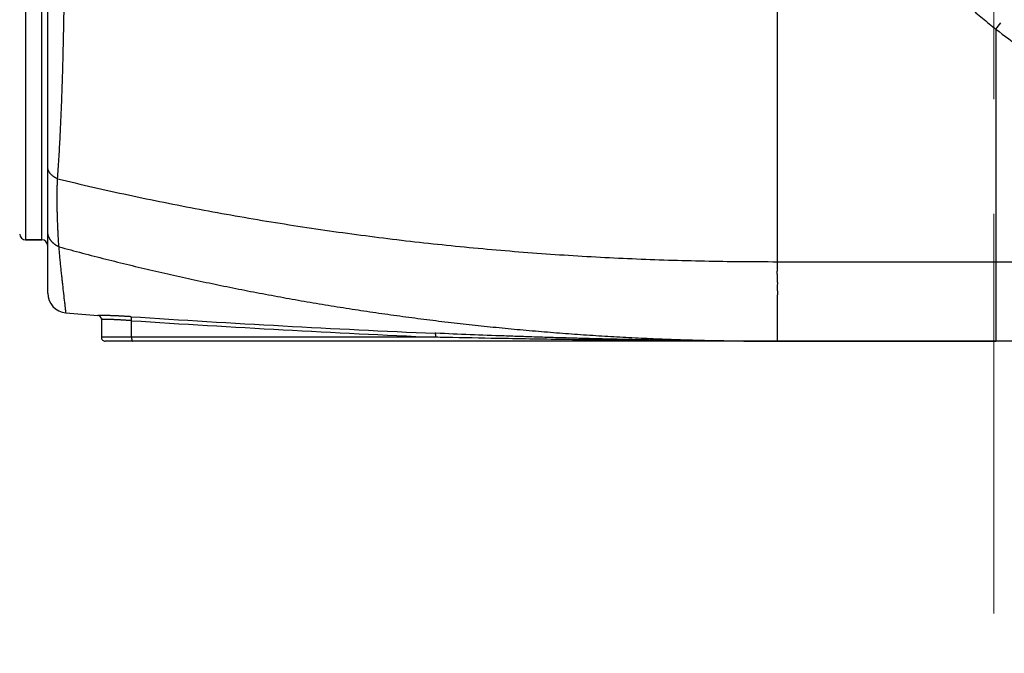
# Model space of a CAD drawing. Header units: millimetres. Extents: x 0 to 1076, y 0 to 742.
# Tile 87 of 125: x 346 to 371, y 359 to 375. Entities that reach past the tile are written whole.
import ezdxf

# ---------------------------------------------------------------- set-up
doc = ezdxf.new("R2010")
doc.units = ezdxf.units.MM
doc.header["$LTSCALE"] = 0.454724
doc.linetypes.add('CENTER', pattern=[50.8, 31.75, -6.35, 6.35, -6.35])
doc.layers.add('NoLayerName_001', color=7, linetype='Continuous')
doc.layers.add('NoLayerName_007', color=7, linetype='Continuous')
doc.styles.get("Standard").update_dxf_attribs({"font": 'txt', "bigfont": 'extfont2'})
doc.dimstyles.get("Standard").update_dxf_attribs({"dimtxt": 2.5, "dimasz": 2.5, "dimexe": 1, "dimexo": 1, "dimtad": 1, "dimdec": 3, "dimzin": 0, "dimdsep": 46, "dimtxsty": 'Standard', "dimcen": 2.5, "dimadec": 3, "dimazin": 0, "dimtfac": 0.75, "dimtdec": 3, "dimtmove": 0, "dimatfit": 3, "dimfxl": 1, "dimarcsym": 0})

# ---------------------------------------------------------------- blocks, each defined once
blk = doc.blocks.new('_OPEN30')
at = {"color": 0, "linetype": 'ByBlock', "lineweight": -2}
for p, q in [((-1, 0.267949), (0, 0)), ((0, 0), (-1, -0.267949)), ((0, 0), (-1, 0))]:
    blk.add_line(p, q, dxfattribs=at)
blk = doc.blocks.new('*D139')
at = {"layer": 'Defpoints', "color": 0}
for p in [(292.5, 425), (487.5, 422.9), (292.5, 325)]:
    blk.add_point(p, dxfattribs=at)
at = {"layer": 'NoLayerName_001', "color": 0, "linetype": 'Continuous', "lineweight": 13}
for p, q in [((292.5, 422.5), (292.5, 322.5)), ((487.5, 420.4), (487.5, 322.5)), ((483.75, 325), (296.25, 325))]:
    blk.add_line(p, q, dxfattribs=at)
at = {"layer": 'NoLayerName_001', "color": 0, "lineweight": 13, "xscale": 3.75, "yscale": 3.75, "zscale": 3.75, "rotation": 180}
blk.add_blockref('_OPEN30', (292.5, 325), dxfattribs=at)
at = {"layer": 'NoLayerName_001', "color": 0, "lineweight": 13, "xscale": 3.75, "yscale": 3.75, "zscale": 3.75}
blk.add_blockref('_OPEN30', (487.5, 325), dxfattribs=at)
at = {"layer": 'NoLayerName_001', "color": 0, "lineweight": 13, "insert": (390, 331.967), "char_height": 8.75, "attachment_point": 5}
blk.add_mtext('\\W0.8000;195', dxfattribs=at)

msp = doc.modelspace()

# ---------------------------------------------------------------- linework, layer by layer
at = {"layer": 'NoLayerName_001', "color": 4, "linetype": 'CENTER', "lineweight": 13}
msp.add_line((370.5, 416), (370.5, 359.75), dxfattribs=at)
at = {"layer": 'NoLayerName_001', "color": 60, "linetype": 'Continuous', "lineweight": 25}
for p, q in [((346.7001, 367.8112), (346.7001, 393.7148)), ((346.1462, 392.05), (346.1462, 369.15)), ((346.5501, 369.15), (346.5501, 392.05)), ((370.5501, 374.4491), (370.6742, 374.6059)), ((370.5501, 374.4491), (370.5501, 368.6)), ((346.5501, 369.15), (346.1462, 369.15)), ((370.5501, 368.6), (372.9748, 368.6)), ((348.0501, 367.1509), (348.0501, 366.7)), ((348.8093, 366.7), (348.8093, 367.1168)), ((356.4672, 366.7989), (356.4438, 366.7999)), ((356.4631, 366.7), (348.0501, 366.7)), ((381.5501, 366.6), (348.1501, 366.6)), ((356.4631, 366.7), (356.4394, 366.701))]:
    msp.add_line(p, q, dxfattribs=at)
for centre, radius, start, end in [((383.6456, 391.2465), 21.299, 232.05956, 236.45636), ((346.1462, 369.3), 0.15, 181.5, 270), ((346.5501, 369), 0.15, 0, 90), ((347.2001, 367.8112), 0.5, 180.00005, 265.43674), ((365.0425, 591.3656), 224.7653, 265.436741, 265.640622), ((347.9501, 367.1509), 0.1, 359.99937, 85.64802), ((371.4322, 712.5605), 346.0854, 266.249308, 267.517837), ((371.4786, 712.8599), 346.4854, 266.248662, 267.512293), ((348.1501, 366.7), 0.1, 180, 270.00006)]:
    msp.add_arc(centre, radius, start, end, dxfattribs=at)
for points, knots in [([(346.951, 370.6841), (346.9565, 370.7665), (346.9677, 370.9315), (346.9832, 371.179), (346.9977, 371.4266), (347.0111, 371.6742), (347.0236, 371.9219), (347.035, 372.1696), (347.0454, 372.4174), (347.0551, 372.6652), (347.0639, 372.9131), (347.0719, 373.1609), (347.0793, 373.4088), (347.0861, 373.6567), (347.0923, 373.9046), (347.0999, 374.2352), (347.1083, 374.6484), (347.117, 375.1443), (347.1245, 375.6403), (347.1322, 376.2189), (347.1405, 376.9628), (347.1485, 377.8721), (347.1549, 378.7814), (347.1587, 379.608), (347.1602, 380.1867), (347.1602, 380.5173), (347.1603, 380.6)], [0, 0, 0, 0, 0.2479948, 0.4959914, 0.7439885, 0.9919851, 1.2399811, 1.4879772, 1.7359737, 1.9839703, 2.2319662, 2.4799612, 2.7279561, 2.9759513, 3.2239463, 3.4719409, 3.9679291, 4.4639174, 4.9599049, 5.4558923, 6.1998747, 7.1918548, 8.1838348, 8.9278174, 9.671798, 9.9197916, 9.9197916, 9.9197916, 9.9197916]), ([(368.0828, 376.8688), (368.1288, 376.8133), (368.2202, 376.7017), (368.3607, 376.5373), (368.5034, 376.3746), (368.6484, 376.214), (368.7957, 376.0554), (368.9451, 375.8988), (369.0968, 375.7442), (369.2505, 375.5917), (369.4063, 375.4413), (369.5641, 375.2931), (369.7238, 375.1469), (369.8854, 375.0029), (370.0489, 374.8611), (370.2141, 374.7215), (370.381, 374.5838), (370.4938, 374.4942), (370.5501, 374.4491)], [0, 0, 0, 0, 0.216249, 0.432545, 0.6488944, 0.865295, 1.0817398, 1.2982205, 1.5147278, 1.7312515, 1.9477801, 2.1643015, 2.3808027, 2.5972695, 2.8136873, 3.0300406, 3.2463129, 3.4624875, 3.4624875, 3.4624875, 3.4624875]), ([(346.951, 370.6841), (346.9467, 370.6859), (346.938, 370.6895), (346.9252, 370.6953), (346.9126, 370.7015), (346.9001, 370.708), (346.8877, 370.7148), (346.8756, 370.722), (346.8637, 370.7295), (346.852, 370.7374), (346.8405, 370.7456), (346.8293, 370.7542), (346.8184, 370.7631), (346.8078, 370.7724), (346.7975, 370.782), (346.7875, 370.792), (346.778, 370.8024), (346.7688, 370.8131), (346.7601, 370.8242), (346.7518, 370.8356), (346.744, 370.8474), (346.7368, 370.8595), (346.7301, 370.8719), (346.724, 370.8847), (346.7185, 370.8977), (346.7137, 370.911), (346.7096, 370.9246), (346.7062, 370.9383), (346.7035, 370.9522), (346.7015, 370.9662), (346.7003, 370.9802), (346.7002, 370.9896), (346.7001, 370.9943)], [0, 0, 0, 0, 0.01406167, 0.02813453, 0.04221536, 0.05630163, 0.07039157, 0.08448417, 0.09857927, 0.11267759, 0.12678053, 0.14088612, 0.15499022, 0.16909024, 0.1831853, 0.1972764, 0.21136658, 0.22546099, 0.23956545, 0.2536771, 0.2677908, 0.28190388, 0.29601647, 0.31013176, 0.32425625, 0.33839845, 0.35255403, 0.36671076, 0.38085749, 0.39498478, 0.4090854, 0.42315491, 0.42315491, 0.42315491, 0.42315491]), ([(346.9851, 368.9743), (346.9835, 368.9933), (346.9802, 369.0311), (346.976, 369.088), (346.9722, 369.1449), (346.9687, 369.2019), (346.9656, 369.2588), (346.9627, 369.3158), (346.9601, 369.3728), (346.9575, 369.4298), (346.9551, 369.4868), (346.9529, 369.5437), (346.95, 369.6197), (346.9467, 369.7147), (346.9437, 369.8098), (346.9415, 369.8858), (346.94, 369.9428), (346.9387, 369.9998), (346.9377, 370.0569), (346.9369, 370.1139), (346.9365, 370.1709), (346.9365, 370.228), (346.9368, 370.285), (346.9375, 370.3421), (346.9387, 370.3991), (346.9403, 370.4561), (346.9423, 370.5132), (346.9447, 370.5701), (346.9475, 370.6271), (346.9499, 370.6651), (346.951, 370.6841)], [0, 0, 0, 0, 0.0570364, 0.1140735, 0.1711133, 0.2281563, 0.2852018, 0.3422481, 0.3992923, 0.4563333, 0.5133719, 0.5704088, 0.6274449, 0.7415178, 0.8555954, 0.9126355, 0.9696755, 1.0267149, 1.083754, 1.1407931, 1.1978337, 1.2548774, 1.3119248, 1.3689746, 1.4260251, 1.4830752, 1.5401237, 1.5971697, 1.6542126, 1.7112518, 1.7112518, 1.7112518, 1.7112518]), ([(346.951, 370.6841), (347.2472, 370.6146), (347.8389, 370.473), (348.7305, 370.2771), (349.6242, 370.0909), (350.5205, 369.9163), (351.4189, 369.7528), (352.3193, 369.6003), (353.2216, 369.4589), (354.1256, 369.3285), (355.0312, 369.2091), (355.9381, 369.1006), (356.8462, 369.0029), (357.7553, 368.9161), (358.6654, 368.8399), (359.5763, 368.7743), (360.4878, 368.7193), (361.3997, 368.6746), (362.3121, 368.6402), (363.2247, 368.6164), (364.1374, 368.6015), (364.7459, 368.6013), (365.0501, 368.6)], [0, 0, 0, 0, 0.9126247, 1.8254013, 2.7383187, 3.6513628, 4.5645165, 5.4777601, 6.3910713, 7.3044251, 8.2177942, 9.1311489, 10.0444662, 10.9577444, 11.8709824, 12.7841752, 13.6973146, 14.6103888, 15.5233825, 16.4362773, 17.3490516, 18.2616806, 18.2616806, 18.2616806, 18.2616806]), ([(346.7773, 369.1372), (346.7749, 369.1407), (346.77, 369.1475), (346.7632, 369.1581), (346.7567, 369.1688), (346.7504, 369.1798), (346.7445, 369.1909), (346.7389, 369.2022), (346.7337, 369.2137), (346.7288, 369.2253), (346.7243, 369.2371), (346.7201, 369.2491), (346.7164, 369.2611), (346.713, 369.2733), (346.71, 369.2856), (346.7073, 369.2979), (346.7051, 369.3103), (346.7033, 369.3228), (346.7018, 369.3353), (346.7008, 369.3479), (346.7002, 369.3604), (346.7001, 369.3688), (346.7001, 369.373)], [0, 0, 0, 0, 0.01256363, 0.02514122, 0.03773055, 0.05032957, 0.06293639, 0.07554938, 0.08816718, 0.10078874, 0.11341334, 0.12604071, 0.13867064, 0.15130148, 0.16393096, 0.17655682, 0.18917683, 0.2017889, 0.21439109, 0.22698164, 0.23955909, 0.25212228, 0.25212228, 0.25212228, 0.25212228]), ([(346.9851, 368.9743), (346.9811, 368.9761), (346.9729, 368.9796), (346.9608, 368.9852), (346.9488, 368.9912), (346.937, 368.9974), (346.9254, 369.004), (346.9139, 369.0109), (346.9026, 369.018), (346.8915, 369.0255), (346.8806, 369.0333), (346.8699, 369.0414), (346.8594, 369.0497), (346.8492, 369.0584), (346.8392, 369.0673), (346.8295, 369.0765), (346.82, 369.086), (346.8109, 369.0957), (346.802, 369.1057), (346.7934, 369.116), (346.7851, 369.1264), (346.7799, 369.1337), (346.7773, 369.1372)], [0, 0, 0, 0, 0.01333616, 0.02668307, 0.04003912, 0.05340288, 0.06677307, 0.08014865, 0.09352882, 0.10691301, 0.12030097, 0.13369274, 0.14708833, 0.1604856, 0.1738817, 0.18727402, 0.20066029, 0.21403857, 0.22740733, 0.24076547, 0.25411238, 0.26744796, 0.26744796, 0.26744796, 0.26744796]), ([(347.1603, 367.3128), (347.1596, 367.3202), (347.1582, 367.335), (347.1558, 367.3571), (347.1537, 367.3793), (347.1505, 367.4088), (347.1464, 367.4457), (347.1399, 367.5048), (347.1179, 367.6966), (347.0935, 367.9031), (347.0703, 368.1097), (347.0613, 368.1909), (347.0533, 368.2647), (347.0462, 368.3312), (347.0393, 368.3976), (347.0325, 368.4641), (347.0258, 368.5306), (347.0192, 368.5971), (347.0128, 368.6637), (347.0066, 368.7302), (347.0005, 368.7968), (346.9946, 368.8633), (346.9895, 368.9225), (346.9864, 368.9595), (346.9851, 368.9743)], [0, 0, 0, 0, 0.0222741, 0.0445588, 0.0668304, 0.0891079, 0.1336647, 0.1782182, 0.2673276, 0.7128729, 0.8019821, 0.8910913, 0.9579233, 1.0247554, 1.0915874, 1.1584195, 1.2252516, 1.2920839, 1.3589163, 1.4257488, 1.4925813, 1.5594137, 1.6262458, 1.6708004, 1.6708004, 1.6708004, 1.6708004]), ([(346.9851, 368.9743), (347.1813, 368.9219), (347.5732, 368.8158), (348.1632, 368.6645), (348.7545, 368.5179), (349.3471, 368.3769), (349.941, 368.2412), (350.5361, 368.1111), (351.1324, 367.9863), (351.7298, 367.8669), (352.3282, 367.7531), (352.9276, 367.6446), (353.528, 367.5416), (354.1293, 367.4439), (354.7314, 367.3517), (355.3343, 367.2649), (355.938, 367.1835), (356.5424, 367.1075), (357.1474, 367.0368), (357.753, 366.9715), (358.3592, 366.9116), (358.9659, 366.857), (359.573, 366.8076), (360.1806, 366.7636), (360.7886, 366.7248), (361.3968, 366.6913), (362.0053, 366.6631), (362.6141, 366.64), (363.2229, 366.6221), (363.8319, 366.6094), (364.441, 366.6013), (364.847, 366.6008), (365.0501, 366.6)], [0, 0, 0, 0, 0.6090538, 1.2181526, 1.8272874, 2.4364491, 3.0456285, 3.6548161, 4.2640024, 4.873178, 5.4823404, 6.0914922, 6.7006358, 7.309773, 7.9189056, 8.5280346, 9.1371609, 9.7462857, 10.3554117, 10.9645414, 11.5736769, 12.1828195, 12.7919701, 13.4011288, 14.0102955, 14.6194667, 15.2286368, 15.8377992, 16.4469467, 17.0560714, 17.6651645, 18.274217, 18.274217, 18.274217, 18.274217]), ([(348.793, 367.2164), (348.7806, 367.2172), (348.7559, 367.2188), (348.7188, 367.2211), (348.6817, 367.2234), (348.6446, 367.2256), (348.6075, 367.2277), (348.5704, 367.2297), (348.5333, 367.2317), (348.4962, 367.2335), (348.4591, 367.2353), (348.4219, 367.2371), (348.3848, 367.2387), (348.3477, 367.2402), (348.3106, 367.2417), (348.2734, 367.243), (348.2363, 367.2443), (348.1991, 367.2455), (348.1682, 367.2464), (348.1434, 367.2471), (348.1249, 367.2476), (348.1063, 367.248), (348.0753, 367.2487), (348.0382, 367.2492), (347.9948, 367.2504), (347.9701, 367.2505), (347.9577, 367.2506)], [0, 0, 0, 0, 0.03715963, 0.07431949, 0.11147952, 0.14863963, 0.18579976, 0.22295987, 0.26011991, 0.29727986, 0.3344397, 0.37159943, 0.40875905, 0.44591859, 0.48307813, 0.52023771, 0.55739731, 0.59455686, 0.63171627, 0.65029596, 0.66887572, 0.68745565, 0.70603586, 0.76177603, 0.79893189, 0.83609516, 0.83609516, 0.83609516, 0.83609516]), ([(348.8093, 367.1168), (348.7976, 367.1177), (348.7743, 367.1193), (348.7393, 367.1217), (348.7043, 367.1241), (348.6693, 367.1263), (348.6342, 367.1285), (348.5992, 367.1306), (348.5642, 367.1326), (348.5292, 367.1345), (348.4941, 367.1364), (348.463, 367.1379), (348.4357, 367.1392), (348.4124, 367.1403), (348.389, 367.1413), (348.3657, 367.1423), (348.3423, 367.1432), (348.3189, 367.1441), (348.2955, 367.145), (348.2722, 367.1458), (348.2488, 367.1465), (348.2254, 367.1472), (348.202, 367.1479), (348.1787, 367.1485), (348.1514, 367.1491), (348.128, 367.1497), (348.1085, 367.15), (348.0968, 367.1502), (348.0851, 367.1503), (348.0735, 367.1508), (348.0618, 367.1506), (348.054, 367.1508), (348.0501, 367.1509)], [0, 0, 0, 0, 0.03508006, 0.07016021, 0.10524038, 0.14032057, 0.17540074, 0.2104809, 0.24556104, 0.28064118, 0.31572137, 0.35080159, 0.37418839, 0.39757516, 0.42096188, 0.44434855, 0.46773518, 0.49112184, 0.51450859, 0.5378955, 0.56128262, 0.58466978, 0.60805666, 0.63144292, 0.65482856, 0.68991137, 0.70160396, 0.71329228, 0.7249853, 0.73669445, 0.74836781, 0.76007125, 0.76007125, 0.76007125, 0.76007125]), ([(348.8093, 367.1168), (348.8093, 367.118), (348.8095, 367.1203), (348.8096, 367.1237), (348.8098, 367.1272), (348.8099, 367.1306), (348.81, 367.1341), (348.81, 367.1375), (348.81, 367.141), (348.81, 367.1444), (348.81, 367.1479), (348.8099, 367.1513), (348.8098, 367.1548), (348.8096, 367.1583), (348.8094, 367.1617), (348.8092, 367.1652), (348.8089, 367.1686), (348.8086, 367.1721), (348.8082, 367.1755), (348.8078, 367.1789), (348.8074, 367.1823), (348.8069, 367.1857), (348.8063, 367.189), (348.8057, 367.1923), (348.8049, 367.1956), (348.804, 367.199), (348.8029, 367.2023), (348.8016, 367.2057), (348.8002, 367.209), (348.7984, 367.2122), (348.7961, 367.215), (348.7939, 367.2159), (348.793, 367.2164)], [0, 0, 0, 0, 0.00344778, 0.00689364, 0.01033839, 0.01378286, 0.01722792, 0.02067443, 0.02412332, 0.02757551, 0.03103197, 0.03449369, 0.03796163, 0.04143486, 0.04490995, 0.04838337, 0.05185163, 0.05531132, 0.05875907, 0.06219161, 0.06560577, 0.06899846, 0.07237278, 0.07574578, 0.07913821, 0.08257343, 0.08607765, 0.08968009, 0.09340023, 0.09709432, 0.10058398, 0.10394078, 0.10394078, 0.10394078, 0.10394078]), ([(356.4631, 366.7), (356.4631, 366.7012), (356.4632, 366.7035), (356.4633, 366.707), (356.4634, 366.7105), (356.4634, 366.7139), (356.4634, 366.7174), (356.4634, 366.7209), (356.4634, 366.7244), (356.4633, 366.7279), (356.4631, 366.7314), (356.463, 366.7349), (356.4628, 366.7384), (356.4625, 366.7419), (356.4622, 366.7454), (356.4619, 366.7489), (356.4616, 366.7524), (356.4611, 366.7559), (356.4607, 366.7593), (356.4602, 366.7628), (356.4597, 366.7662), (356.4591, 366.7695), (356.4585, 366.7729), (356.4578, 366.7762), (356.4569, 366.7796), (356.4559, 366.7829), (356.4547, 366.7862), (356.4533, 366.7896), (356.4516, 366.793), (356.4496, 366.7961), (356.4472, 366.7989), (356.4448, 366.7994), (356.4438, 366.7999)], [0, 0, 0, 0, 0.00348729, 0.00697243, 0.01045629, 0.01393977, 0.01742384, 0.02090945, 0.02439763, 0.02788941, 0.0313859, 0.03488822, 0.0383975, 0.0419132, 0.04543162, 0.04894876, 0.05246065, 0.05596334, 0.05945294, 0.06292556, 0.06637738, 0.06980465, 0.07320802, 0.07660533, 0.08002088, 0.08348267, 0.08702306, 0.09067903, 0.09448404, 0.09828747, 0.10184073, 0.1052122, 0.1052122, 0.1052122, 0.1052122]), ([(365.0501, 366.6), (364.907, 366.6002), (364.6208, 366.6003), (364.1915, 366.6022), (363.7622, 366.605), (363.333, 366.6089), (362.9037, 366.6139), (362.4745, 366.62), (362.0452, 366.627), (361.616, 366.635), (361.1868, 366.644), (360.7577, 366.6539), (360.3285, 366.6648), (359.8994, 366.6765), (359.4702, 366.689), (359.0412, 366.7024), (358.6121, 366.7166), (358.04, 366.7366), (357.3251, 366.7632), (356.7532, 366.7872), (356.4672, 366.7989)], [0, 0, 0, 0, 0.4292773, 0.8585555, 1.2878353, 1.7171167, 2.1463998, 2.5756845, 3.0049712, 3.4342601, 3.8635514, 4.292845, 4.7221407, 5.1514382, 5.580737, 6.0100363, 6.4393353, 6.8686332, 7.7272204, 8.585788, 8.585788, 8.585788, 8.585788]), ([(348.8093, 366.7), (348.8093, 366.6988), (348.8093, 366.6965), (348.8093, 366.6929), (348.8094, 366.6894), (348.8095, 366.6859), (348.8096, 366.6823), (348.8098, 366.6788), (348.81, 366.6753), (348.8102, 366.6717), (348.8105, 366.6682), (348.8108, 366.6647), (348.8112, 366.6611), (348.8116, 366.6576), (348.812, 366.654), (348.8125, 366.6505), (348.813, 366.647), (348.8136, 366.6435), (348.8142, 366.64), (348.8148, 366.6365), (348.8155, 366.6331), (348.8162, 366.6297), (348.817, 366.6263), (348.8178, 366.623), (348.8188, 366.6196), (348.8199, 366.6163), (348.8213, 366.613), (348.8229, 366.6096), (348.8249, 366.6063), (348.8271, 366.6033), (348.8298, 366.6006), (348.8322, 366.6003), (348.8333, 366.6)], [0, 0, 0, 0, 0.0035371, 0.00707194, 0.01060543, 0.01413849, 0.01767211, 0.0212073, 0.02474512, 0.0282867, 0.03183319, 0.0353858, 0.03894577, 0.04251289, 0.04608339, 0.04965302, 0.05321751, 0.05677258, 0.06031398, 0.06383743, 0.0673387, 0.07081353, 0.07426079, 0.0776976, 0.08115045, 0.08465071, 0.08823583, 0.09194977, 0.09583803, 0.0997525, 0.10338046, 0.10677988, 0.10677988, 0.10677988, 0.10677988]), ([(365.0501, 366.6), (364.7638, 366.6004), (364.1913, 366.6006), (363.3325, 366.6043), (362.4738, 366.6098), (361.615, 366.6174), (360.7563, 366.6269), (359.8976, 366.6383), (359.0389, 366.6514), (358.0372, 366.6685), (357.1786, 366.6849), (356.6062, 366.697), (356.4631, 366.7)], [0, 0, 0, 0, 0.8587655, 1.7175324, 2.5763009, 3.4350714, 4.2938442, 5.1526192, 6.0113954, 6.8701714, 8.15833, 8.5877136, 8.5877136, 8.5877136, 8.5877136])]:
    msp.add_open_spline(points, degree=3, knots=knots, dxfattribs=at)
at = {"layer": 'NoLayerName_007', "color": 60, "linetype": 'Continuous', "lineweight": 25}
for p, q in [((365.0501, 380.6), (365.0501, 368.6)), ((346.1462, 369.15), (346.5501, 369.15)), ((365.0501, 368.6), (370.5501, 368.6)), ((365.0501, 368.6), (365.0501, 368.4164)), ((370.5501, 368.6), (370.5501, 366.6)), ((365.0501, 367.6928), (365.0501, 366.6)), ((365.0501, 366.6), (370.5501, 366.6))]:
    msp.add_line(p, q, dxfattribs=at)
msp.add_open_spline([(365.0501, 368.4164), (365.0493, 368.4111), (365.0477, 368.4005), (365.0461, 368.3845), (365.0449, 368.3684), (365.0442, 368.3523), (365.0438, 368.3362), (365.0437, 368.3201), (365.044, 368.304), (365.0445, 368.2879), (365.0452, 368.2718), (365.0466, 368.245), (365.0482, 368.2183), (365.0496, 368.1915), (365.0504, 368.1754), (365.0511, 368.1593), (365.0517, 368.1433), (365.0522, 368.1272), (365.0526, 368.1111), (365.0528, 368.095), (365.0529, 368.0789), (365.053, 368.0628), (365.0529, 368.0414), (365.0528, 368.0092), (365.0526, 367.977), (365.0525, 367.9502), (365.0525, 367.9341), (365.0526, 367.9127), (365.0528, 367.8805), (365.0531, 367.8483), (365.0532, 367.8215), (365.0533, 367.8054), (365.0532, 367.7893), (365.0531, 367.7732), (365.0528, 367.7571), (365.0524, 367.741), (365.0518, 367.7249), (365.0511, 367.7088), (365.0504, 367.6981), (365.0501, 367.6928)], degree=3, knots=[0, 0, 0, 0, 0.01609017, 0.03218705, 0.04829351, 0.06440841, 0.08052705, 0.09664155, 0.11274392, 0.12883721, 0.1449263, 0.16101412, 0.20928165, 0.22537272, 0.2414638, 0.25755437, 0.27364417, 0.28973328, 0.30582214, 0.32191141, 0.33800144, 0.35409225, 0.37018359, 0.40236597, 0.45063542, 0.46672372, 0.48281127, 0.49889868, 0.53107636, 0.57936033, 0.5954593, 0.61155827, 0.62765601, 0.64375161, 0.65984455, 0.6759348, 0.69202291, 0.70811007, 0.72419824, 0.72419824, 0.72419824, 0.72419824], dxfattribs=at)

# ---------------------------------------------------------------- dimensions: what is measured, and where the dimension line sits
at = {"layer": 'NoLayerName_001', "color": 3, "linetype": 'Continuous', "lineweight": 13}
dim = msp.add_linear_dim(base=(292.5, 325), p1=(487.5, 422.9), p2=(292.5, 425), angle=180, text='\\W0.8000;<>', dimstyle='Standard', override={"dimtxt": 8.75, "dimasz": 3.75, "dimexe": 2.5, "dimexo": 2.5, "dimgap": 2.5, "dimzin": 8, "dimblk": 'OPEN30', "dimclrd": 0, "dimclre": 0, "dimclrt": 0, "dimtp": 0, "dimtm": 0, "dimlwd": 13, "dimlwe": 13}, dxfattribs=at)
dim.commit()
dim.dimension.update_dxf_attribs({"geometry": '*D139', "text_midpoint": (390, 325), "dimtype": 160})

doc.saveas('drawing.dxf')
